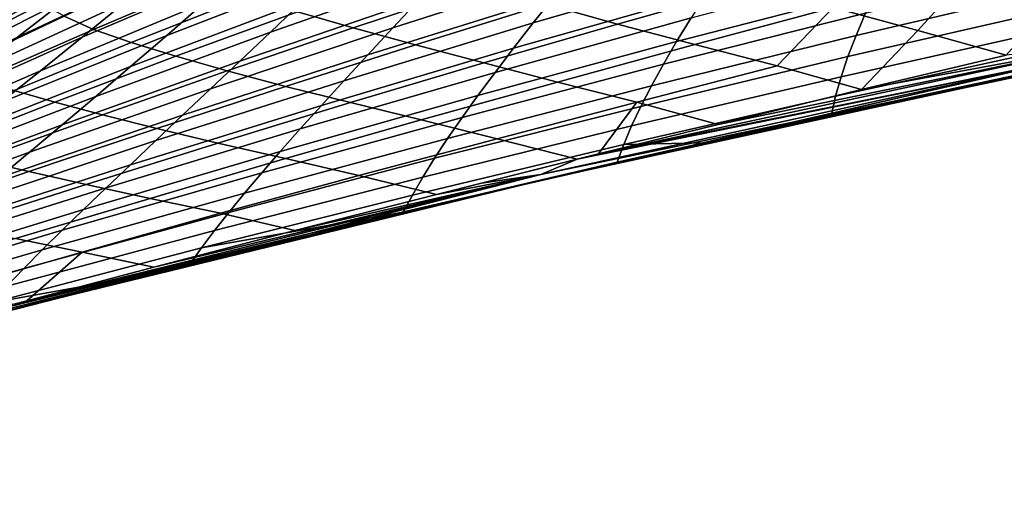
# Model space of a CAD drawing. Header units: metres. Extents: x -25 to 132, y -25 to 25.
# Tile 42 of 256: x 15.09 to 19.73, y -22.47 to -20.23. Entities that reach past the tile are written whole.
import ezdxf

# ---------------------------------------------------------------- set-up
doc = ezdxf.new("R2010")
doc.units = ezdxf.units.M
doc.layers.add('solid_12_061_071_XXX', color=7, linetype='CONTINUOUS')

msp = doc.modelspace()

# ---------------------------------------------------------------- linework, layer by layer
at = {"layer": 'solid_12_061_071_XXX'}
for points in [[(15.799195, -19.374866, 82.614174), (15.587261, -19.545774, 99), (14.466798, -20.389011, 99), (15.410551, -19.685398, 82.045593)], [(14.465773, -20.387579, 100.201744), (15.586157, -19.544403, 100.201744), (15.518103, -19.459099, 112.706161), (14.402603, -20.298597, 112.706161)], [(14.733528, -20.045687, 112.877182), (14.402603, -20.298597, 112.706161), (15.518103, -19.459099, 112.706161)], [(14.8032, -20.14048, 100.166801), (15.586157, -19.544403, 100.201744), (14.465773, -20.387579, 100.201744)], [(14.837463, -20.120876, 25.543648), (14.523312, -20.348793, 26.290462), (14.466798, -20.389011, 0.5), (15.587261, -19.545774, 0.5)], [(14.802867, -20.140026, 0.428843), (15.587261, -19.545774, 0.5), (14.466798, -20.389011, 0.5)], [(14.802921, -20.1401, 99.070518), (14.466798, -20.389011, 99), (15.587261, -19.545774, 99)], [(15.013308, -19.990013, 81.454231), (15.410551, -19.685398, 82.045593), (14.466798, -20.389011, 99)], [(15.649039, -19.692541, 30.492065), (15.383483, -19.903564, 31.285536), (14.753334, -20.267166, 30.449333), (15.036825, -20.056499, 29.635979)], [(15.364398, -19.741385, 26.404932), (15.050291, -19.982086, 27.178909), (14.523312, -20.348793, 26.290462), (14.837463, -20.120876, 25.543648)], [(15.778838, -19.754482, 32.919628), (15.539498, -19.948828, 33.730453), (14.865771, -20.299139, 32.929527), (15.122311, -20.10568, 32.098022)], [(16.004036, -19.797266, 35.344479), (15.790914, -19.976917, 36.171078), (15.075307, -20.313387, 35.408031), (15.304909, -20.135052, 34.559925)], [(15.324569, -19.836321, 28.842007), (15.036825, -20.056499, 29.635979), (14.433584, -20.432423, 28.786057), (14.739896, -20.212337, 27.972616)], [(16.322786, -19.825359, 37.761311), (16.135843, -19.992052, 38.60207), (15.380172, -20.31418, 37.879051), (15.582884, -20.149151, 37.015938)], [(16.733217, -19.842562, 40.164524), (16.572309, -19.997791, 41.017799), (15.778337, -20.305239, 40.337193), (15.954304, -20.151957, 39.460697)], [(17.233078, -19.852016, 42.548424), (17.09774, -19.996935, 43.412544), (16.267252, -20.289444, 42.776772), (16.416952, -20.146711, 41.88855)], [(17.819469, -19.856136, 44.907032), (17.709167, -19.991732, 45.780308), (16.844063, -20.269138, 45.19202), (16.968035, -20.135939, 44.293743)], [(18.489214, -19.85714, 47.235115), (18.403393, -19.984283, 48.115875), (17.505772, -20.246321, 47.5769), (17.604568, -20.121759, 46.670261)], [(15.383483, -19.903564, 31.285536), (15.122311, -20.10568, 32.098022), (14.474353, -20.468596, 31.282068), (14.753334, -20.267166, 30.449333)], [(15.156208, -19.891825, 80.996521), (15.013308, -19.990013, 81.454231), (14.607114, -20.288721, 80.837685)], [(15.107339, -19.962967, 80.165909), (15.156208, -19.891825, 80.996521), (14.607114, -20.288721, 80.837685), (14.694096, -20.235826, 80.278687)], [(19.317499, -20.281666, 72.649773), (19.570845, -20.002468, 73.193024), (19.180828, -19.891924, 73.605949), (18.918524, -20.172815, 73.048782)], [(15.539498, -19.948828, 33.730453), (15.304909, -20.135052, 34.559925), (14.614112, -20.4842, 33.780041), (14.865771, -20.299139, 32.929527)], [(15.095774, -20.030441, 79.348381), (15.107339, -19.962967, 80.165909), (14.694096, -20.235826, 80.278687), (14.659952, -20.294443, 79.446602)], [(15.790914, -19.976917, 36.171078), (15.582884, -20.149151, 37.015938), (14.85093, -20.484068, 36.274776), (15.075307, -20.313387, 35.408031)], [(16.135843, -19.992052, 38.60207), (15.954304, -20.151957, 39.460697), (15.183003, -20.472221, 38.760422), (15.380172, -20.31418, 37.879051)], [(15.968955, -20.048899, 76.284531), (15.805588, -19.980976, 76.984726), (15.294601, -20.214884, 77.0242), (15.432934, -20.27743, 76.294731)], [(16.572309, -19.997791, 41.017799), (16.416952, -20.146711, 41.88855), (15.608054, -20.452042, 41.23156), (15.778337, -20.305239, 40.337193)], [(17.09774, -19.996935, 43.412544), (16.968035, -20.135939, 44.293743), (16.123314, -20.426115, 43.682476), (16.267252, -20.289444, 42.776772)], [(17.257217, -20.070339, 74.423599), (16.975248, -19.987179, 75.00351), (16.395334, -20.193216, 74.968689), (16.657106, -20.270174, 74.359581)], [(17.709167, -19.991732, 45.780308), (17.604568, -20.121759, 46.670261), (16.725927, -20.396645, 46.107384), (16.844063, -20.269138, 45.19202)], [(18.403393, -19.984283, 48.115875), (18.323336, -20.106171, 49.012913), (17.412874, -20.365515, 48.500225), (17.505772, -20.246321, 47.5769)], [(18.539921, -20.070772, 73.485184), (18.185835, -19.972788, 73.962669), (17.567123, -20.158516, 73.877296), (17.902977, -20.252386, 73.366135)], [(19.177233, -19.976336, 50.412807), (19.121105, -20.090839, 51.315239), (18.180883, -20.334532, 50.855854), (18.249136, -20.222891, 49.926235)], [(22.461372, -19.97463, 69.261238), (20.487942, -20.350691, 72.033852), (18.386696, -20.795744, 71.523888), (20.011133, -20.44783, 68.566208)], [(20.027159, -19.969704, 52.666), (19.994291, -20.077518, 53.572174), (19.026625, -20.305223, 53.167786), (19.070873, -20.200443, 52.233562)], [(15.123802, -20.093763, 78.550896), (15.095774, -20.030441, 79.348381), (14.659952, -20.294443, 79.446602), (14.66318, -20.350626, 78.628685)], [(19.733894, -20.398363, 72.287872), (19.979931, -20.119879, 72.817307), (19.570845, -20.002468, 73.193024), (19.317499, -20.281666, 72.649773)], [(16.16604, -20.119255, 75.612061), (15.968955, -20.048899, 76.284531), (15.432934, -20.27743, 76.294731), (15.610315, -20.338831, 75.600334)], [(17.567123, -20.158516, 73.877296), (17.257217, -20.070339, 74.423599), (16.657106, -20.270174, 74.359581), (16.951292, -20.349422, 73.789825)], [(18.918524, -20.172815, 73.048782), (18.539921, -20.070772, 73.485184), (17.902977, -20.252386, 73.366135), (18.267414, -20.347933, 72.901489)], [(19.994291, -20.077518, 53.572174), (19.967342, -20.18067, 54.493843), (18.988441, -20.405262, 54.117912), (19.026625, -20.305223, 53.167786)], [(15.122311, -20.10568, 32.098022), (14.865771, -20.299139, 32.929527), (14.200144, -20.661064, 32.134178), (14.474353, -20.468596, 31.282068)], [(15.304909, -20.135052, 34.559925), (15.075307, -20.313387, 35.408031), (14.367581, -20.66111, 34.64957), (14.614112, -20.4842, 33.780041)], [(15.191313, -20.154043, 77.777046), (15.123802, -20.093763, 78.550896), (14.66318, -20.350626, 78.628685), (14.70603, -20.403908, 77.832153)], [(16.395334, -20.193216, 74.968689), (16.16604, -20.119255, 75.612061), (15.610315, -20.338831, 75.600334), (15.821096, -20.403528, 74.934853)], [(16.968035, -20.135939, 44.293743), (16.844063, -20.269138, 45.19202), (15.985249, -20.55685, 44.605663), (16.123314, -20.426115, 43.682476)], [(17.604568, -20.121759, 46.670261), (17.505772, -20.246321, 47.5769), (16.613729, -20.51857, 47.039837), (16.725927, -20.396645, 46.107384)], [(18.323336, -20.106171, 49.012913), (18.249136, -20.222891, 49.926235), (17.325972, -20.479443, 49.440247), (17.412874, -20.365515, 48.500225)], [(19.121105, -20.090839, 51.315239), (19.070873, -20.200443, 52.233562), (18.118671, -20.441185, 51.801773), (18.180883, -20.334532, 50.855854)], [(15.582884, -20.149151, 37.015938), (15.380172, -20.31418, 37.879051), (14.632018, -20.647329, 37.16016), (14.85093, -20.484068, 36.274776)], [(15.294601, -20.214884, 77.0242), (15.191313, -20.154043, 77.777046), (14.70603, -20.403908, 77.832153), (14.788337, -20.455318, 77.060692)], [(15.954304, -20.151957, 39.460697), (15.778337, -20.305239, 40.337193), (14.991551, -20.623459, 39.660049), (15.183003, -20.472221, 38.760422)], [(16.416952, -20.146711, 41.88855), (16.267252, -20.289444, 42.776772), (15.443568, -20.592503, 42.143795), (15.608054, -20.452042, 41.23156)], [(17.902977, -20.252386, 73.366135), (17.567123, -20.158516, 73.877296), (16.951292, -20.349422, 73.789825), (17.272818, -20.434357, 73.2547)], [(18.655724, -20.44813, 72.478928), (18.918524, -20.172815, 73.048782), (18.267414, -20.347933, 72.901489)], [(19.052311, -20.560865, 72.085434), (19.317499, -20.281666, 72.649773), (18.918524, -20.172815, 73.048782), (18.655724, -20.44813, 72.478928)], [(19.967342, -20.18067, 54.493843), (19.94639, -20.27923, 55.431019), (18.956415, -20.500639, 55.083961), (18.988441, -20.405262, 54.117912)], [(15.432934, -20.27743, 76.294731), (15.294601, -20.214884, 77.0242), (14.788337, -20.455318, 77.060692), (14.906254, -20.508345, 76.311394)], [(16.657106, -20.270174, 74.359581), (16.395334, -20.193216, 74.968689), (15.821096, -20.403528, 74.934853), (16.063684, -20.472626, 74.299599)], [(18.249136, -20.222891, 49.926235), (18.180883, -20.334532, 50.855854), (17.245161, -20.588205, 50.396969), (17.325972, -20.479443, 49.440247)], [(19.070873, -20.200443, 52.233562), (19.026625, -20.305223, 53.167786), (18.06259, -20.54294, 52.764), (18.118671, -20.441185, 51.801773)], [(16.844063, -20.269138, 45.19202), (16.725927, -20.396645, 46.107384), (15.85316, -20.681772, 45.546337), (15.985249, -20.55685, 44.605663)], [(16.951292, -20.349422, 73.789825), (16.657106, -20.270174, 74.359581), (16.063684, -20.472626, 74.299599), (16.338314, -20.545469, 73.699867)], [(17.505772, -20.246321, 47.5769), (17.412874, -20.365515, 48.500225), (16.50757, -20.635029, 47.989388), (16.613729, -20.51857, 47.039837)], [(18.267414, -20.347933, 72.901489), (17.902977, -20.252386, 73.366135), (17.272818, -20.434357, 73.2547), (17.619656, -20.525623, 72.755661)], [(17.569151, -20.981358, 60.415218), (19.725969, -20.507427, 57.378326), (21.059668, -20.238548, 57.768993), (20.00518, -20.44943, 61.108501)], [(21.008385, -20.240845, 72.269638), (18.720419, -20.715267, 71.717178), (20.487942, -20.350691, 72.033852)], [(19.968988, -20.42948, 72.13195), (18.720419, -20.715267, 71.717178), (21.008385, -20.240845, 72.269638)], [(15.380172, -20.31418, 37.879051), (15.183003, -20.472221, 38.760422), (14.418803, -20.803402, 38.064178), (14.632018, -20.647329, 37.16016)], [(15.778337, -20.305239, 40.337193), (15.608054, -20.452042, 41.23156), (14.805935, -20.768047, 40.57793), (14.991551, -20.623459, 39.660049)], [(15.610315, -20.338831, 75.600334), (15.432934, -20.27743, 76.294731), (14.906254, -20.508345, 76.311394), (15.058997, -20.564045, 75.586639)], [(16.267252, -20.289444, 42.776772), (16.123314, -20.426115, 43.682476), (15.284989, -20.726759, 43.073906), (15.443568, -20.592503, 42.143795)], [(19.026625, -20.305223, 53.167786), (18.988441, -20.405262, 54.117912), (18.012732, -20.639885, 53.742542), (18.06259, -20.54294, 52.764)], [(19.94639, -20.27923, 55.431019), (19.931519, -20.373268, 56.383713), (18.930626, -20.591434, 56.065933), (18.956415, -20.500639, 55.083961)], [(19.733894, -20.398363, 72.287872), (19.317499, -20.281666, 72.649773), (19.052311, -20.560865, 72.085434)], [(15.821096, -20.403528, 74.934853), (15.610315, -20.338831, 75.600334), (15.058997, -20.564045, 75.586639), (15.250646, -20.619534, 74.898605)], [(17.272818, -20.434357, 73.2547), (16.951292, -20.349422, 73.789825), (16.338314, -20.545469, 73.699867), (16.644863, -20.621302, 73.140877)], [(17.412874, -20.365515, 48.500225), (17.325972, -20.479443, 49.440247), (16.407555, -20.74613, 48.956036), (16.50757, -20.635029, 47.989388)], [(18.180883, -20.334532, 50.855854), (18.118671, -20.441185, 51.801773), (17.170538, -20.691902, 51.370399), (17.245161, -20.588205, 50.396969)], [(18.655724, -20.44813, 72.478928), (18.267414, -20.347933, 72.901489), (17.619656, -20.525623, 72.755661), (17.994509, -20.619175, 72.304474)], [(20.211906, -20.346371, 72.299255), (18.377783, -20.724598, 71.884308), (17.813517, -20.863583, 71.716316)], [(20.211906, -20.346371, 72.299255), (17.813517, -20.863583, 71.716316), (19.968988, -20.42948, 72.13195)], [(20.211906, -20.346371, 72.299255), (19.052311, -20.560865, 72.085434), (18.377783, -20.724598, 71.884308)], [(18.720419, -20.715267, 71.717178), (18.386696, -20.795744, 71.523888), (20.487942, -20.350691, 72.033852)], [(20.211906, -20.346371, 72.299255), (19.733894, -20.398363, 72.287872), (19.052311, -20.560865, 72.085434)], [(16.063684, -20.472626, 74.299599), (15.821096, -20.403528, 74.934853), (15.250646, -20.619534, 74.898605), (15.475348, -20.679144, 74.240677)], [(16.725927, -20.396645, 46.107384), (16.613729, -20.51857, 47.039837), (15.727156, -20.801006, 46.504501), (15.85316, -20.681772, 45.546337)], [(18.988441, -20.405262, 54.117912), (18.956415, -20.500639, 55.083961), (17.969187, -20.732111, 54.737411), (18.012732, -20.639885, 53.742542)], [(19.931519, -20.373268, 56.383713), (19.921864, -20.463146, 57.352757), (18.910458, -20.677938, 57.06435), (18.930626, -20.591434, 56.065933)], [(15.608054, -20.452042, 41.23156), (15.443568, -20.592503, 42.143795), (14.626268, -20.906143, 41.514076), (14.805935, -20.768047, 40.57793)], [(16.123314, -20.426115, 43.682476), (15.985249, -20.55685, 44.605663), (15.132431, -20.85495, 44.021896), (15.284989, -20.726759, 43.073906)], [(17.619656, -20.525623, 72.755661), (17.272818, -20.434357, 73.2547), (16.644863, -20.621302, 73.140877), (16.978125, -20.703468, 72.617523)], [(18.118671, -20.441185, 51.801773), (18.06259, -20.54294, 52.764), (17.102203, -20.790634, 52.360546), (17.170538, -20.691902, 51.370399)], [(20.011133, -20.44783, 68.566208), (18.386696, -20.795744, 71.523888), (17.205519, -21.066132, 71.232315), (17.571619, -20.98077, 67.874207)], [(19.968988, -20.42948, 72.13195), (17.711847, -20.888809, 71.686142), (17.542143, -20.960604, 71.539185)], [(19.968988, -20.42948, 72.13195), (17.542143, -20.960604, 71.539185), (18.720419, -20.715267, 71.717178)], [(20.00816, -20.448629, 64.837357), (17.570389, -20.981064, 64.144714), (17.569151, -20.981358, 60.415218), (20.00518, -20.44943, 61.108501)], [(17.570389, -20.981064, 64.144714), (20.00816, -20.448629, 64.837357), (20.011133, -20.44783, 68.566208), (17.571619, -20.98077, 67.874207)], [(19.968988, -20.42948, 72.13195), (17.813517, -20.863583, 71.716316), (17.711847, -20.888809, 71.686142)], [(19.052311, -20.560865, 72.085434), (18.655724, -20.44813, 72.478928), (17.994509, -20.619175, 72.304474), (18.377783, -20.724598, 71.884308)], [(15.183003, -20.472221, 38.760422), (14.991551, -20.623459, 39.660049), (14.211469, -20.95249, 38.986832), (14.418803, -20.803402, 38.064178)], [(16.338314, -20.545469, 73.699867), (16.063684, -20.472626, 74.299599), (15.475348, -20.679144, 74.240677), (15.731428, -20.743919, 73.614113)], [(17.325972, -20.479443, 49.440247), (17.245161, -20.588205, 50.396969), (16.313784, -20.851986, 49.939789), (16.407555, -20.74613, 48.956036)], [(18.910458, -20.677938, 57.06435), (19.725969, -20.507427, 57.378326), (17.569151, -20.981358, 60.415218), (18.396629, -20.793785, 56.988777)], [(18.956415, -20.500639, 55.083961), (18.930626, -20.591434, 56.065933), (17.932049, -20.819708, 55.748608), (17.969187, -20.732111, 54.737411)], [(19.921864, -20.463146, 57.352757), (19.725969, -20.507427, 57.378326), (18.910458, -20.677938, 57.06435)], [(16.613729, -20.51857, 47.039837), (16.50757, -20.635029, 47.989388), (15.607343, -20.914677, 47.48016), (15.727156, -20.801006, 46.504501)], [(16.644863, -20.621302, 73.140877), (16.338314, -20.545469, 73.699867), (15.731428, -20.743919, 73.614113), (16.019079, -20.813162, 73.024361)], [(17.994509, -20.619175, 72.304474), (17.619656, -20.525623, 72.755661), (16.978125, -20.703468, 72.617523), (17.336031, -20.792585, 72.131218)], [(18.06259, -20.54294, 52.764), (18.012732, -20.639885, 53.742542), (17.040251, -20.884501, 53.367409), (17.102203, -20.790634, 52.360546)], [(15.443568, -20.592503, 42.143795), (15.284989, -20.726759, 43.073906), (14.452667, -21.037895, 42.468479), (14.626268, -20.906143, 41.514076)], [(15.250646, -20.619534, 74.898605), (15.058997, -20.564045, 75.586639), (14.516632, -20.791471, 75.579948), (14.684052, -20.84096, 74.860435)], [(15.985249, -20.55685, 44.605663), (15.85316, -20.681772, 45.546337), (14.986002, -20.977215, 44.987766), (15.132431, -20.85495, 44.021896)], [(17.245161, -20.588205, 50.396969), (17.170538, -20.691902, 51.370399), (16.226358, -20.952709, 50.940647), (16.313784, -20.851986, 49.939789)], [(18.930626, -20.591434, 56.065933), (18.910458, -20.677938, 57.06435), (18.308073, -20.81089, 56.892429), (17.932049, -20.819708, 55.748608)], [(15.475348, -20.679144, 74.240677), (15.250646, -20.619534, 74.898605), (14.684052, -20.84096, 74.860435), (14.890204, -20.891132, 74.179314)], [(16.50757, -20.635029, 47.989388), (16.407555, -20.74613, 48.956036), (15.493828, -21.022907, 48.473312), (15.607343, -20.914677, 47.48016)], [(16.978125, -20.703468, 72.617523), (16.644863, -20.621302, 73.140877), (16.019079, -20.813162, 73.024361), (16.338125, -20.886074, 72.47673)], [(18.012732, -20.639885, 53.742542), (17.969187, -20.732111, 54.737411), (16.984777, -20.973602, 54.390999), (17.040251, -20.884501, 53.367409)], [(17.813517, -20.863583, 71.716316), (17.994509, -20.619175, 72.304474), (17.336031, -20.792585, 72.131218), (17.711847, -20.888809, 71.686142)], [(18.377783, -20.724598, 71.884308), (17.994509, -20.619175, 72.304474), (17.813517, -20.863583, 71.716316)], [(15.85316, -20.681772, 45.546337), (15.727156, -20.801006, 46.504501), (14.845816, -21.093689, 45.971516), (14.986002, -20.977215, 44.987766)], [(15.731428, -20.743919, 73.614113), (15.475348, -20.679144, 74.240677), (14.890204, -20.891132, 74.179314), (15.129037, -20.94622, 73.52951)], [(17.170538, -20.691902, 51.370399), (17.102203, -20.790634, 52.360546), (16.145382, -21.048412, 51.958622), (16.226358, -20.952709, 50.940647)], [(18.910458, -20.677938, 57.06435), (18.396629, -20.793785, 56.988777), (18.308073, -20.81089, 56.892429)], [(15.284989, -20.726759, 43.073906), (15.132431, -20.85495, 44.021896), (14.285247, -21.163458, 43.441147), (14.452667, -21.037895, 42.468479)], [(17.336031, -20.792585, 72.131218), (16.978125, -20.703468, 72.617523), (16.338125, -20.886074, 72.47673), (16.683226, -20.965944, 71.965752)], [(18.720419, -20.715267, 71.717178), (16.445076, -21.24123, 71.154861), (18.386696, -20.795744, 71.523888)], [(17.542143, -20.960604, 71.539185), (16.445076, -21.24123, 71.154861), (18.720419, -20.715267, 71.717178)], [(17.969187, -20.732111, 54.737411), (17.932049, -20.819708, 55.748608), (16.935883, -21.058041, 55.43132), (16.984777, -20.973602, 54.390999)], [(16.019079, -20.813162, 73.024361), (15.731428, -20.743919, 73.614113), (15.129037, -20.94622, 73.52951), (15.398789, -21.007208, 72.912224)], [(16.407555, -20.74613, 48.956036), (16.313784, -20.851986, 49.939789), (15.386718, -21.125824, 49.483967), (15.493828, -21.022907, 48.473312)], [(15.727156, -20.801006, 46.504501), (15.607343, -20.914677, 47.48016), (14.711982, -21.204514, 46.973152), (14.845816, -21.093689, 45.971516)], [(15.145793, -21.572443, 59.725533), (17.071615, -21.097618, 56.600491), (18.396629, -20.793785, 56.988777), (17.569151, -20.981358, 60.415218)], [(16.338125, -20.886074, 72.47673), (16.019079, -20.813162, 73.024361), (15.398789, -21.007208, 72.912224), (15.699611, -21.073359, 72.333023)], [(17.102203, -20.790634, 52.360546), (17.040251, -20.884501, 53.367409), (16.070955, -21.139206, 52.993717), (16.145382, -21.048412, 51.958622)], [(16.445076, -21.24123, 71.154861), (17.205519, -21.066132, 71.232315), (18.386696, -20.795744, 71.523888)], [(17.711847, -20.888809, 71.686142), (17.336031, -20.792585, 72.131218), (16.683226, -20.965944, 71.965752), (17.050064, -21.054356, 71.490814)], [(17.932049, -20.819708, 55.748608), (17.900858, -20.902906, 56.776226), (16.892607, -21.138205, 56.488674), (16.935883, -21.058041, 55.43132)], [(18.308073, -20.81089, 56.892429), (18.396629, -20.793785, 56.988777), (17.071615, -21.097618, 56.600491)], [(18.308073, -20.81089, 56.892429), (17.071615, -21.097618, 56.600491), (17.900858, -20.902906, 56.776226)], [(18.308073, -20.81089, 56.892429), (17.900858, -20.902906, 56.776226), (17.932049, -20.819708, 55.748608)], [(15.132431, -20.85495, 44.021896), (14.986002, -20.977215, 44.987766), (14.124125, -21.282986, 44.432079), (14.285247, -21.163458, 43.441147)], [(16.313784, -20.851986, 49.939789), (16.226358, -20.952709, 50.940647), (15.28612, -21.223553, 50.512123), (15.386718, -21.125824, 49.483967)], [(15.129037, -20.94622, 73.52951), (14.890204, -20.891132, 74.179314), (14.308373, -21.108303, 74.116112), (14.529249, -21.153748, 73.442459)], [(15.607343, -20.914677, 47.48016), (15.493828, -21.022907, 48.473312), (14.584614, -21.309826, 47.992672), (14.711982, -21.204514, 46.973152)], [(16.683226, -20.965944, 71.965752), (16.338125, -20.886074, 72.47673), (15.699611, -21.073359, 72.333023), (16.031273, -21.143835, 71.797356)], [(17.040251, -20.884501, 53.367409), (16.984777, -20.973602, 54.390999), (16.003181, -21.225203, 54.045933), (16.070955, -21.139206, 52.993717)], [(17.900858, -20.902906, 56.776226), (17.071615, -21.097618, 56.600491), (16.892607, -21.138205, 56.488674)], [(17.711847, -20.888809, 71.686142), (17.050064, -21.054356, 71.490814), (17.261667, -21.001139, 71.553116)], [(17.542143, -20.960604, 71.539185), (17.711847, -20.888809, 71.686142), (17.261667, -21.001139, 71.553116)], [(15.398789, -21.007208, 72.912224), (15.129037, -20.94622, 73.52951), (14.529249, -21.153748, 73.442459), (14.782405, -21.20487, 72.801346)], [(17.542143, -20.960604, 71.539185), (15.717851, -21.397587, 71.096527), (15.118637, -21.556564, 70.918419)], [(17.542143, -20.960604, 71.539185), (15.118637, -21.556564, 70.918419), (16.445076, -21.24123, 71.154861)], [(16.226358, -20.952709, 50.940647), (16.145382, -21.048412, 51.958622), (15.192141, -21.316214, 51.557789), (15.28612, -21.223553, 50.512123)], [(17.542143, -20.960604, 71.539185), (16.381771, -21.22477, 71.293404), (15.717851, -21.397587, 71.096527)], [(17.050064, -21.054356, 71.490814), (16.683226, -20.965944, 71.965752), (16.031273, -21.143835, 71.797356), (16.381771, -21.22477, 71.293404)], [(17.542143, -20.960604, 71.539185), (17.050064, -21.054356, 71.490814), (16.381771, -21.22477, 71.293404)], [(17.542143, -20.960604, 71.539185), (17.261667, -21.001139, 71.553116), (17.050064, -21.054356, 71.490814)], [(17.571619, -20.98077, 67.874207), (15.936821, -21.372875, 70.916008), (14.610655, -21.711727, 70.582138), (15.14475, -21.572914, 67.185799)], [(15.699611, -21.073359, 72.333023), (15.398789, -21.007208, 72.912224), (14.782405, -21.20487, 72.801346), (15.065993, -21.262598, 72.193901)], [(15.145274, -21.572678, 63.455666), (17.570389, -20.981064, 64.144714), (17.571619, -20.98077, 67.874207), (15.14475, -21.572914, 67.185799)], [(17.570389, -20.981064, 64.144714), (15.145274, -21.572678, 63.455666), (15.145793, -21.572443, 59.725533), (17.569151, -20.981358, 60.415218)], [(16.445076, -21.24123, 71.154861), (15.936821, -21.372875, 70.916008), (17.571619, -20.98077, 67.874207), (17.205519, -21.066132, 71.232315)], [(16.984777, -20.973602, 54.390999), (16.935883, -21.058041, 55.43132), (15.942161, -21.306513, 55.115273), (16.003181, -21.225203, 54.045933)], [(15.493828, -21.022907, 48.473312), (15.386718, -21.125824, 49.483967), (14.46382, -21.409763, 49.030087), (14.584614, -21.309826, 47.992672)], [(16.145382, -21.048412, 51.958622), (16.070955, -21.139206, 52.993717), (15.104887, -21.403936, 52.620964), (15.192141, -21.316214, 51.557789)], [(16.935883, -21.058041, 55.43132), (16.892607, -21.138205, 56.488674), (15.942161, -21.306513, 55.115273)], [(16.031273, -21.143835, 71.797356), (15.699611, -21.073359, 72.333023), (15.065993, -21.262598, 72.193901), (15.380119, -21.326159, 71.625854)], [(16.892607, -21.138205, 56.488674), (17.071615, -21.097618, 56.600491), (15.145793, -21.572443, 59.725533), (15.752128, -21.418619, 56.214314)], [(15.386718, -21.125824, 49.483967), (15.28612, -21.223553, 50.512123), (14.349715, -21.504465, 50.085388), (14.46382, -21.409763, 49.030087)], [(16.070955, -21.139206, 52.993717), (16.003181, -21.225203, 54.045933), (15.024467, -21.486841, 53.701653), (15.104887, -21.403936, 52.620964)], [(16.381771, -21.22477, 71.293404), (16.031273, -21.143835, 71.797356), (15.380119, -21.326159, 71.625854), (15.717851, -21.397587, 71.096527)], [(15.942161, -21.306513, 55.115273), (16.892607, -21.138205, 56.488674), (15.752128, -21.418619, 56.214314), (15.887701, -21.383335, 56.201824)], [(16.445076, -21.24123, 71.154861), (14.396399, -21.751989, 70.703583), (14.183085, -21.818199, 70.585747)], [(16.445076, -21.24123, 71.154861), (14.183085, -21.818199, 70.585747), (15.936821, -21.372875, 70.916008)], [(15.28612, -21.223553, 50.512123), (15.192141, -21.316214, 51.557789), (14.242408, -21.59407, 51.158588), (14.349715, -21.504465, 50.085388)], [(16.445076, -21.24123, 71.154861), (14.838262, -21.631931, 70.835014), (14.396399, -21.751989, 70.703583)], [(16.445076, -21.24123, 71.154861), (15.058394, -21.572706, 70.900505), (14.838262, -21.631931, 70.835014)], [(16.003181, -21.225203, 54.045933), (15.942161, -21.306513, 55.115273), (14.950984, -21.565056, 54.799862), (15.024467, -21.486841, 53.701653)], [(16.445076, -21.24123, 71.154861), (15.118637, -21.556564, 70.918419), (15.058394, -21.572706, 70.900505)], [(15.380119, -21.326159, 71.625854), (15.065993, -21.262598, 72.193901), (14.435692, -21.45521, 72.05616), (14.733265, -21.510199, 71.459137)], [(15.192141, -21.316214, 51.557789), (15.104887, -21.403936, 52.620964), (14.142011, -21.678715, 52.249683), (14.242408, -21.59407, 51.158588)], [(15.118637, -21.556564, 70.918419), (15.380119, -21.326159, 71.625854), (14.733265, -21.510199, 71.459137), (15.058394, -21.572706, 70.900505)], [(15.942161, -21.306513, 55.115273), (15.887701, -21.383335, 56.201824), (15.685261, -21.434008, 56.144028), (14.950984, -21.565056, 54.799862)], [(15.717851, -21.397587, 71.096527), (15.380119, -21.326159, 71.625854), (15.118637, -21.556564, 70.918419)], [(14.183085, -21.818199, 70.585747), (14.610655, -21.711727, 70.582138), (15.936821, -21.372875, 70.916008)], [(15.887701, -21.383335, 56.201824), (15.752128, -21.418619, 56.214314), (15.685261, -21.434008, 56.144028)], [(12.735828, -22.222548, 59.039646), (14.438011, -21.756767, 55.830154), (15.752128, -21.418619, 56.214314), (15.145793, -21.572443, 59.725533)], [(15.104887, -21.403936, 52.620964), (15.024467, -21.486841, 53.701653), (14.048635, -21.758539, 53.358681), (14.142011, -21.678715, 52.249683)], [(15.685261, -21.434008, 56.144028), (15.752128, -21.418619, 56.214314), (14.438011, -21.756767, 55.830154)], [(15.685261, -21.434008, 56.144028), (14.438011, -21.756767, 55.830154), (14.883866, -21.638878, 55.915363)], [(15.685261, -21.434008, 56.144028), (14.883866, -21.638878, 55.915363), (14.950984, -21.565056, 54.799862)], [(15.14475, -21.572914, 67.185799), (13.238026, -22.082239, 70.233727), (11.865383, -22.473106, 69.883057), (12.732448, -22.223721, 66.501511)], [(12.734141, -22.223133, 62.77058), (15.145274, -21.572678, 63.455666), (15.14475, -21.572914, 67.185799), (12.732448, -22.223721, 66.501511)], [(15.145274, -21.572678, 63.455666), (12.734141, -22.223133, 62.77058), (12.735828, -22.222548, 59.039646), (15.145793, -21.572443, 59.725533)], [(14.183085, -21.818199, 70.585747), (13.238026, -22.082239, 70.233727), (15.14475, -21.572914, 67.185799), (14.610655, -21.711727, 70.582138)]]:
    msp.add_3dface(points, dxfattribs=at)

doc.saveas('drawing.dxf')
